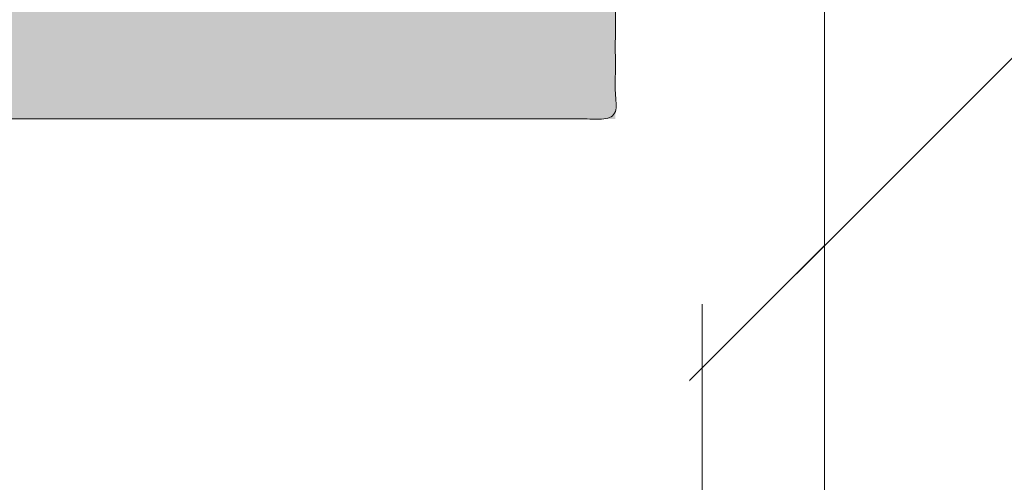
# Model space of a CAD drawing. Header units: inches. Extents: x -471 to -284, y -222 to 20.
# Tile 12 of 54: x -394.484 to -392.901, y 8.649 to 9.393. Entities that reach past the tile are written whole.
import ezdxf

# ---------------------------------------------------------------- set-up
doc = ezdxf.new("R2010")
doc.units = ezdxf.units.IN
doc.header["$LTSCALE"] = 32
doc.header["$MEASUREMENT"] = 0
doc.linetypes.add('Dash Style-1', pattern=[0.083328, 0.041656, -0.041672])
for name, color, linetype, lineweight in [('Black', 7, 'Continuous', 18), ('DashLine', 7, 'Dash Style-1', 13), ('DashLineFill', 7, 'Dash Style-1', 13), ('Drawing', 7, 'Continuous', 18), ('Metal-DeskStructure', 7, 'Continuous', 13), ('None', 7, 'Continuous', 18), ('SolidLine', 7, 'Continuous', 15), ('Wood_1-H', 7, 'Continuous', 13)]:
    doc.layers.add(name, color=color, linetype=linetype, lineweight=lineweight)
pattern_1 = [(45, (0, 0), (-1.61301565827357, 1.935715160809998), []), (45, (-1.0608, 1.0608), (-0.4723460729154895, 0.4167612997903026), [])]

# ---------------------------------------------------------------- blocks, each defined once
blk = doc.blocks.new('1BRPFY-Leg_Plate (2D)')
at = {"layer": 'DashLineFill', "linetype": 'Continuous', "lineweight": 13}
h = blk.add_hatch(dxfattribs=at)
h.set_pattern_fill('Steel', color=253, style=0, pattern_type=2)
h.set_pattern_definition(pattern_1)
edge = h.paths.add_edge_path()
edge.add_arc((-1.704724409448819, -1.704724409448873), 0.125984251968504, 179.9999999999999, 269.9999999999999)
edge.add_line((-1.704724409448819, -1.830708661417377), (1.704724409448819, -1.830708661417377))
edge.add_arc((1.704724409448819, -1.704724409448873), 0.125984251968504, 270.0000000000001, 360.0000000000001)
edge.add_line((1.830708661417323, -1.704724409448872), (1.830708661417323, 1.704724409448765))
edge.add_arc((1.704724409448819, 1.704724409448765), 0.1259842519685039, 0, 90)
edge.add_line((1.704724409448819, 1.830708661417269), (-1.704724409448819, 1.830708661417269))
edge.add_arc((-1.704724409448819, 1.704724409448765), 0.1259842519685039, 90, 180)
edge.add_line((-1.830708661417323, 1.704724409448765), (-1.830708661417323, -1.704724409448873))
at = {"layer": 'DashLineFill', "flags": 128}
blk.add_lwpolyline([(-1.830708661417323, -1.704724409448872, 0.414213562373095), (-1.704724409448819, -1.830708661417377), (1.704724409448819, -1.830708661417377, 0.414213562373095), (1.830708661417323, -1.704724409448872), (1.830708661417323, 1.704724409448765, 0.414213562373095), (1.704724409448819, 1.830708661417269), (-1.704724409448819, 1.830708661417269, 0.414213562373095), (-1.830708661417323, 1.704724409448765)], format="xyb", close=True, dxfattribs=at)
at = {"layer": 'SolidLine', "flags": 128}
blk.add_lwpolyline([(1.279527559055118, -1.118110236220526), (1.295349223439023, -1.118887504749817), (1.31101851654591, -1.121211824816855), (1.326384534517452, -1.125060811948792), (1.341299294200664, -1.130397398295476), (1.355619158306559, -1.137170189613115), (1.369206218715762, -1.145313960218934), (1.381929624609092, -1.154750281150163), (1.393666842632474, -1.165388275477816), (1.404304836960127, -1.177125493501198), (1.413741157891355, -1.189848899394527), (1.421884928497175, -1.203435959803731), (1.428657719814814, -1.217755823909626), (1.433994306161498, -1.232670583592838), (1.437843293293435, -1.24803660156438), (1.440167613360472, -1.263705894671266), (1.440944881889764, -1.279527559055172), (1.440167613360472, -1.295349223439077), (1.437843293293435, -1.311018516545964), (1.433994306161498, -1.326384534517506), (1.428657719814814, -1.341299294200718), (1.421884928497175, -1.355619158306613), (1.413741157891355, -1.369206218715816), (1.404304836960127, -1.381929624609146), (1.393666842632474, -1.393666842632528), (1.381929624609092, -1.404304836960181), (1.369206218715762, -1.413741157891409), (1.355619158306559, -1.421884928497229), (1.341299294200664, -1.428657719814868), (1.326384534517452, -1.433994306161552), (1.31101851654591, -1.437843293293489), (1.295349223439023, -1.440167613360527), (1.279527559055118, -1.440944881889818), (1.263705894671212, -1.440167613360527), (1.248036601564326, -1.437843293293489), (1.232670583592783, -1.433994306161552), (1.217755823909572, -1.428657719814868), (1.203435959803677, -1.421884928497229), (1.189848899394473, -1.413741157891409), (1.177125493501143, -1.404304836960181), (1.165388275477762, -1.393666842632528), (1.154750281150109, -1.381929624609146), (1.14531396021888, -1.369206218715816), (1.137170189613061, -1.355619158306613), (1.130397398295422, -1.341299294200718), (1.125060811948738, -1.326384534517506), (1.121211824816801, -1.311018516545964), (1.118887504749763, -1.295349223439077), (1.118110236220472, -1.279527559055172), (1.118887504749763, -1.263705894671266), (1.121211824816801, -1.24803660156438), (1.125060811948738, -1.232670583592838), (1.130397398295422, -1.217755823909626), (1.137170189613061, -1.203435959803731), (1.14531396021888, -1.189848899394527), (1.154750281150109, -1.177125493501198), (1.165388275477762, -1.165388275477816), (1.177125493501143, -1.154750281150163), (1.189848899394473, -1.145313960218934), (1.203435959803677, -1.137170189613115), (1.217755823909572, -1.130397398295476), (1.232670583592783, -1.125060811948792), (1.248036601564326, -1.121211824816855), (1.263705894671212, -1.118887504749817)], close=True, dxfattribs=at)
blk = doc.blocks.new('1BRPX8-Util_Bkt_Lg-F (2D)')
at = {"layer": 'DashLineFill', "linetype": 'Continuous', "lineweight": 13}
h = blk.add_hatch(dxfattribs=at)
h.set_pattern_fill('Steel', color=253, style=0, pattern_type=2)
h.set_pattern_definition(pattern_1)
edge = h.paths.add_edge_path()
edge.add_line((-4.468503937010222, 7.405511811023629), (-3.129921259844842, 7.405511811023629))
edge.add_line((-3.129921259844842, 7.405511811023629), (-3.129921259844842, -2.011811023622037))
edge.add_line((-3.129921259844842, -2.011811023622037), (-4.468503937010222, -2.011811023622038))
edge.add_line((-4.468503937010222, -2.011811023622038), (-4.468503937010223, -2.145669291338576))
edge.add_line((-4.468503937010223, -2.145669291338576), (-2.421259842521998, -2.145669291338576))
edge.add_line((-2.421259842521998, -2.145669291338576), (-2.421259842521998, -2.523622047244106))
edge.add_arc((-2.303149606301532, -2.523622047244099), 0.1181102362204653, 180.0000000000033, 270.0000000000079)
edge.add_line((-2.303149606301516, -2.641732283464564), (2.303149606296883, -2.641732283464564))
edge.add_arc((2.303149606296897, -2.523622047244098), 0.1181102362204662, 269.9999999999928, 359.9999999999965)
edge.add_line((2.421259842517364, -2.523622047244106), (2.421259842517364, -2.145669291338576))
edge.add_line((2.421259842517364, -2.145669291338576), (4.46850393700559, -2.145669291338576))
edge.add_line((4.46850393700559, -2.145669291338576), (4.46850393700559, -2.011811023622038))
edge.add_line((4.46850393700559, -2.011811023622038), (3.129921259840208, -2.011811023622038))
edge.add_line((3.129921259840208, -2.011811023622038), (3.129921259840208, 7.405511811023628))
edge.add_line((3.129921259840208, 7.405511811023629), (4.46850393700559, 7.405511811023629))
edge.add_line((4.46850393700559, 7.405511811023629), (4.46850393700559, 7.539370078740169))
edge.add_line((4.46850393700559, 7.539370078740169), (2.421259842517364, 7.539370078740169))
edge.add_line((2.421259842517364, 7.539370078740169), (2.421259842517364, 7.917322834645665))
edge.add_arc((2.30314960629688, 7.917322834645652), 0.1181102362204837, 6.452788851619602e-12, 89.99999999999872)
edge.add_line((2.303149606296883, 8.035433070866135), (-2.303149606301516, 8.035433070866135))
edge.add_arc((-2.303149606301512, 7.91732283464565), 0.1181102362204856, 90.00000000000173, 179.9999999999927)
edge.add_line((-2.421259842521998, 7.917322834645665), (-2.421259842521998, 7.539370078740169))
edge.add_line((-2.421259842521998, 7.539370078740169), (-4.468503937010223, 7.539370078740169))
edge.add_line((-4.468503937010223, 7.539370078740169), (-4.468503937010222, 7.405511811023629))
at = {"layer": 'SolidLine', "flags": 128}
blk.add_lwpolyline([(1.279527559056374, -1.154964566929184), (1.292122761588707, -1.155583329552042), (1.304596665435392, -1.157433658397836), (1.316829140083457, -1.16049773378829), (1.32870238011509, -1.164746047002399), (1.340102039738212, -1.170137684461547), (1.350918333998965, -1.176620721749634), (1.361047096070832, -1.184132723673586), (1.370390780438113, -1.192601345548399), (1.378859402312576, -1.201945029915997), (1.38637140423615, -1.212073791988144), (1.392854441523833, -1.22289008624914), (1.398246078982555, -1.234289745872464), (1.40249439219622, -1.246162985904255), (1.405558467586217, -1.258395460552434), (1.407408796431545, -1.270869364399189), (1.408027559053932, -1.283464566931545), (1.407408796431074, -1.296059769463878), (1.40555846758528, -1.308533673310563), (1.402494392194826, -1.320766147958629), (1.398246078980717, -1.332639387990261), (1.392854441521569, -1.344039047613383), (1.386371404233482, -1.354855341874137), (1.37885940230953, -1.364984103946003), (1.370390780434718, -1.374327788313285), (1.361047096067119, -1.382796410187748), (1.350918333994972, -1.390308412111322), (1.340102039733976, -1.396791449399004), (1.328702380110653, -1.402183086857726), (1.316829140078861, -1.406431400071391), (1.304596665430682, -1.409495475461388), (1.292122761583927, -1.411345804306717), (1.279527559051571, -1.411964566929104), (1.266932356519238, -1.411345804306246), (1.254458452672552, -1.409495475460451), (1.242225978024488, -1.406431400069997), (1.230352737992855, -1.402183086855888), (1.218953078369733, -1.39679144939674), (1.208136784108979, -1.390308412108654), (1.198008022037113, -1.382796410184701), (1.188664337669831, -1.374327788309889), (1.180195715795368, -1.364984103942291), (1.172683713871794, -1.354855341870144), (1.166200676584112, -1.344039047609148), (1.16080903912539, -1.332639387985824), (1.156560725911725, -1.320766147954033), (1.153496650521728, -1.308533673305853), (1.151646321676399, -1.296059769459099), (1.151027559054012, -1.283464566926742), (1.15164632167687, -1.27086936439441), (1.153496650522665, -1.258395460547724), (1.156560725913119, -1.246162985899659), (1.160809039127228, -1.234289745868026), (1.166200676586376, -1.222890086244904), (1.172683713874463, -1.21207379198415), (1.180195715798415, -1.201945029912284), (1.188664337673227, -1.192601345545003), (1.198008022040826, -1.18413272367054), (1.208136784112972, -1.176620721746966), (1.218953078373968, -1.170137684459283), (1.230352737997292, -1.164746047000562), (1.242225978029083, -1.160497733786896), (1.254458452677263, -1.157433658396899), (1.266932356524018, -1.155583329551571)], close=True, dxfattribs=at)
blk = doc.blocks.new('Slate-LegBrace (2D)')
at = {"layer": 'DashLineFill', "linetype": 'Continuous', "lineweight": 13}
h = blk.add_hatch(dxfattribs=at)
h.set_pattern_fill('Steel', color=253, style=0, pattern_type=2)
h.set_pattern_definition(pattern_1)
edge = h.paths.add_edge_path()
edge.add_line((-2.199587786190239, -0.1351515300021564), (-1.374775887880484, -0.1351515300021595))
edge.add_arc((3.636636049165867e-15, -0.01355418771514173), 1.380142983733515, 185.0545920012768, 354.9454079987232)
edge.add_line((1.374775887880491, -0.13515153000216), (2.199718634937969, -0.1351515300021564))
edge.add_arc((6.54243738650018e-05, -0.01705725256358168), 2.202821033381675, 183.0731271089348, 356.92687289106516, ccw=False)
h = blk.add_hatch(dxfattribs=at)
h.set_pattern_fill('Steel', color=253, style=0, pattern_type=2)
h.set_pattern_definition(pattern_1)
edge = h.paths.add_edge_path()
edge.add_line((2.191696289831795, -0.2375138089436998), (1.463739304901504, -0.2375137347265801))
edge.add_arc((-6.542437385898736e-05, -0.01704129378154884), 1.480314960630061, 188.5652811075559, 351.4347188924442, ccw=False)
edge.add_line((-1.463870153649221, -0.2375137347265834), (-2.191827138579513, -0.2375138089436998))
edge.add_line((-2.191827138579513, -0.2375138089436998), (-2.199718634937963, -0.1351515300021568))
edge.add_line((-2.199718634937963, -0.1351515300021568), (-1.374775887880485, -0.1351515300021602))
edge.add_arc((2.937282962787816e-15, -0.01355418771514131), 1.380142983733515, 185.0545920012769, 354.9454079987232)
edge.add_line((1.37477588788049, -0.1351515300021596), (2.199587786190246, -0.1351515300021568))
edge.add_line((2.199587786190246, -0.1351515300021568), (2.191696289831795, -0.2375138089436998))
at = {"layer": 'DashLineFill', "flags": 128}
for points in [[(2.191696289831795, -0.2375138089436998), (1.463739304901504, -0.2375137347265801, -0.860662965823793), (-1.463870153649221, -0.2375137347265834), (-2.191827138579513, -0.2375138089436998), (-2.199718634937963, -0.1351515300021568), (-1.374775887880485, -0.1351515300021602, 0.9154551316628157), (1.37477588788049, -0.1351515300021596), (2.199587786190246, -0.1351515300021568)], [(-2.199587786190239, -0.1351515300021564), (-1.374775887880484, -0.1351515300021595, 0.9154551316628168), (1.374775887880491, -0.13515153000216), (2.199718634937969, -0.1351515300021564, -0.9477524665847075)]]:
    blk.add_lwpolyline(points, format="xyb", close=True, dxfattribs=at)
blk = doc.blocks.new('TLLegSleeve (2D)')
at = {"layer": 'DashLineFill', "linetype": 'Continuous', "lineweight": 13}
h = blk.add_hatch(dxfattribs=at)
h.set_pattern_fill('Steel', color=253, style=0, pattern_type=2)
h.set_pattern_definition(pattern_1)
edge = h.paths.add_edge_path()
edge.add_line((1.08267716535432, 1.402343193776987), (1.08267716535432, 2.913385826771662))
edge.add_arc((-1.707523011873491e-13, 2.913385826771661), 1.08267716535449, 4.479377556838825e-14, 180)
edge.add_line((-1.082677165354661, 2.913385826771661), (-1.08267716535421, 1.402343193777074))
edge.add_arc((-1.332267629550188e-15, 2.886579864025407e-15), 1.771653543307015, 127.6698869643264, 412.330113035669)
edge.add_line((1.08267716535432, 1.402343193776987), (1.08267716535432, 1.402343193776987))
edge = h.paths.add_edge_path()
edge.add_arc((1.665334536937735e-15, 2.91338582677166), 0.7480314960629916, 180, 360)
edge.add_arc((1.665334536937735e-15, 2.91338582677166), 0.7480314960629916, 9.54166404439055e-15, 180)
edge.add_line((-0.7480314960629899, 2.91338582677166), (-0.7480314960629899, 2.91338582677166))
edge = h.paths.add_edge_path()
edge.add_arc((-1.723066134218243e-13, 5.70119602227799e-16), 1.437007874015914, 180, 360)
edge.add_arc((-1.723066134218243e-13, 9.149983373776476e-17), 1.437007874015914, 9.541664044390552e-15, 180)
edge.add_line((-1.437007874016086, 3.308097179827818e-16), (-1.437007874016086, 3.308097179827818e-16))
at = {"layer": 'DashLine', "color": 8, "flags": 128}
blk.add_lwpolyline([(1.653543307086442, 1.118599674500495e-14), (1.645581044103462, -0.1620755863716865), (1.621770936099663, -0.3225902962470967), (1.582342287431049, -0.4799982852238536), (1.527674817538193, -0.6327836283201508), (1.45829500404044, -0.7794749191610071), (1.374871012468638, -0.9186594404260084), (1.278206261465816, -1.048996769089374), (1.169231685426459, -1.169231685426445), (1.048996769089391, -1.278206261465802), (0.918659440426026, -1.374871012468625), (0.7794749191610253, -1.458295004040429), (0.6327836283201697, -1.527674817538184), (0.4799982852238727, -1.582342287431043), (0.3225902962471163, -1.621770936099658), (0.1620755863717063, -1.645581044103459), (8.723964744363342e-15, -1.653543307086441), (-0.162075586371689, -1.645581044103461), (-0.3225902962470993, -1.621770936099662), (-0.4799982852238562, -1.582342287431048), (-0.6327836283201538, -1.527674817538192), (-0.7794749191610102, -1.458295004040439), (-0.9186594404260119, -1.374871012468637), (-1.048996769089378, -1.278206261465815), (-1.169231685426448, -1.169231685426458), (-1.278206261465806, -1.048996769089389), (-1.374871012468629, -0.9186594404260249), (-1.458295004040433, -0.7794749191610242), (-1.527674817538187, -0.6327836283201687), (-1.582342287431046, -0.4799982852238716), (-1.621770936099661, -0.3225902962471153), (-1.645581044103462, -0.1620755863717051), (-1.653543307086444, -7.741682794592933e-15), (-1.645581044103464, 0.1620755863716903), (-1.621770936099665, 0.3225902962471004), (-1.582342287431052, 0.4799982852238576), (-1.527674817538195, 0.6327836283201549), (-1.458295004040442, 0.7794749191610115), (-1.37487101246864, 0.918659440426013), (-1.278206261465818, 1.048996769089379), (-1.169231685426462, 1.169231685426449), (-1.048996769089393, 1.278206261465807), (-0.9186594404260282, 1.37487101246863), (-0.7794749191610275, 1.458295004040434), (-0.6327836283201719, 1.527674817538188), (-0.479998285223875, 1.582342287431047), (-0.3225902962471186, 1.621770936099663), (-0.1620755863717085, 1.645581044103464), (-1.096189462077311e-14, 1.653543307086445), (0.1620755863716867, 1.645581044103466), (0.3225902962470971, 1.621770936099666), (0.479998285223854, 1.582342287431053), (0.6327836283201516, 1.527674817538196), (0.7794749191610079, 1.458295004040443), (0.9186594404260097, 1.374871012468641), (1.048996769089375, 1.278206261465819), (1.169231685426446, 1.169231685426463), (1.278206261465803, 1.048996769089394), (1.374871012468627, 0.9186594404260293), (1.458295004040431, 0.7794749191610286), (1.527674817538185, 0.6327836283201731), (1.582342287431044, 0.4799982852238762), (1.621770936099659, 0.3225902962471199), (1.64558104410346, 0.1620755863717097)], close=True, dxfattribs=at)
at = {"layer": 'DashLineFill', "flags": 128}
for points in [[(1.08267716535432, 1.402343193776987), (1.08267716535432, 2.913385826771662, 0.9999999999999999), (-1.082677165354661, 2.913385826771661), (-1.08267716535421, 1.402343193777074, 2.931618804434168), (1.08267716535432, 1.402343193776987)], [(-1.437007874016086, 3.308097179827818e-16, 0.9999999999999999), (1.437007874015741, 3.308097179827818e-16, 0.9999999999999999), (-1.437007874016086, 3.308097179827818e-16)]]:
    blk.add_lwpolyline(points, format="xyb", close=True, dxfattribs=at)
blk = doc.blocks.new('Group-56')
at = {"layer": 'SolidLine', "flags": 128}
blk.add_lwpolyline([(7.34251968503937, -8.30708661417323, -0.414213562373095), (9.05511811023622, -6.594488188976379, -0.414213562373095), (10.76771653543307, -8.30708661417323, -0.414213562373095), (9.05511811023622, -10.01968503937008, -0.414213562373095)], format="xyb", close=True, dxfattribs=at)
at = {"layer": 'Wood_1-H', "color": 7}
for name in ['1BRPX8-Util_Bkt_Lg-F (2D)', 'TLLegSleeve (2D)', 'Slate-LegBrace (2D)', '1BRPFY-Leg_Plate (2D)']:
    blk.add_blockref(name, (9.05511811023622, -8.30708661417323), dxfattribs=at)
blk = doc.blocks.new('Group-59')
at = {"layer": 'DashLineFill', "linetype": 'Continuous', "lineweight": 13}
h = blk.add_hatch(dxfattribs=at)
h.set_pattern_fill('Steel', color=253, style=0, pattern_type=2)
h.set_pattern_definition(pattern_1)
h.paths.add_polyline_path([(-2.066929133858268, 1.397637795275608), (2.066929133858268, 1.397637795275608), (2.066929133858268, 0.1377952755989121), (2.106299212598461, 0.1377952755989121), (2.106299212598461, -0.1377952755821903), (2.066929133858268, -0.1377952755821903), (2.066929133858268, -5.275590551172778), (2.106299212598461, -5.275590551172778), (2.106299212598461, -5.55118110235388), (2.066929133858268, -5.55118110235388), (2.066929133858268, -5.82677165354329), (-2.066929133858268, -5.82677165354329), (-2.066929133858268, -5.55118110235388), (-2.106299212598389, -5.55118110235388), (-2.106299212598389, -5.275590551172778), (-2.066929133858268, -5.275590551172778), (-2.066929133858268, -0.1377952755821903), (-2.106299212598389, -0.1377952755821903), (-2.106299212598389, 0.1377952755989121), (-2.066929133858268, 0.1377952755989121)])
at = {"layer": 'DashLineFill', "flags": 128}
blk.add_lwpolyline([(-2.066929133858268, 1.397637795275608), (2.066929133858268, 1.397637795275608), (2.066929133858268, 0.1377952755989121), (2.106299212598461, 0.1377952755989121), (2.106299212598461, -0.1377952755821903), (2.066929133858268, -0.1377952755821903), (2.066929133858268, -5.275590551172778), (2.106299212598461, -5.275590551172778), (2.106299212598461, -5.55118110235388), (2.066929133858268, -5.55118110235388), (2.066929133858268, -5.82677165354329), (-2.066929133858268, -5.82677165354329), (-2.066929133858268, -5.55118110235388), (-2.106299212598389, -5.55118110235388), (-2.106299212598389, -5.275590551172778), (-2.066929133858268, -5.275590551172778), (-2.066929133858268, -0.1377952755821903), (-2.106299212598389, -0.1377952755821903), (-2.106299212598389, 0.1377952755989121), (-2.066929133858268, 0.1377952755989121)], close=True, dxfattribs=at)
blk = doc.blocks.new('TL14_upper_leg (2D)')
at = {"layer": 'DashLine', "color": 7}
blk.add_blockref('Group-59', (0, 0), dxfattribs=at)
blk = doc.blocks.new('1BRPT9-Bracket (2D)')
at = {"layer": 'DashLineFill', "linetype": 'Continuous', "lineweight": 13}
h = blk.add_hatch(dxfattribs=at)
h.set_pattern_fill('Steel', color=253, style=0, pattern_type=2)
h.set_pattern_definition(pattern_1)
edge = h.paths.add_edge_path()
edge.add_arc((1.677931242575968, -8.488188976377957), 0.2519685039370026, 269.999999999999, 360.0000000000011)
edge.add_line((1.929899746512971, -8.488188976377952), (1.929899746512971, -7.480314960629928))
edge.add_line((1.929899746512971, -7.480314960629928), (2.323600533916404, -7.480314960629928))
edge.add_line((2.323600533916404, -7.480314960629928), (2.323600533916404, 7.461135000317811))
edge.add_line((2.323600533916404, 7.461135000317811), (1.929899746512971, 7.480314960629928))
edge.add_line((1.929899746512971, 7.480314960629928), (1.929899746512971, 8.488188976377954))
edge.add_arc((1.677931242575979, 8.488188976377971), 0.2519685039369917, 359.999999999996, 450.0000000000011)
edge.add_line((1.677931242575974, 8.740157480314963), (-2.32206875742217, 8.740157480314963))
edge.add_line((-2.32206875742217, 8.740157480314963), (-2.32206875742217, -8.74015748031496))
edge.add_line((-2.32206875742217, -8.74015748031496), (1.677931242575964, -8.74015748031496))
at = {"layer": 'DashLineFill'}
blk.add_line((2.126750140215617, 7.461135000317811), (2.126750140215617, -7.480314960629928), dxfattribs=at)
at = {"layer": 'DashLineFill', "flags": 128}
blk.add_lwpolyline([(1.677931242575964, -8.74015748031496, 0.4142135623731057), (1.929899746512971, -8.488188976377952), (1.929899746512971, -7.480314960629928), (2.323600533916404, -7.480314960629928), (2.323600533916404, 7.461135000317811), (1.929899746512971, 7.480314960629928), (1.929899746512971, 8.488188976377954, 0.4142135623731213), (1.677931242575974, 8.740157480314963), (-2.32206875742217, 8.740157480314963), (-2.32206875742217, -8.74015748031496)], format="xyb", close=True, dxfattribs=at)
blk = doc.blocks.new('Group-81')
at = {"layer": 'Metal-DeskStructure', "linetype": 'Continuous', "lineweight": 0, "true_color": 0xff0000}
blk.add_hatch(color=1, dxfattribs=at).paths.add_polyline_path([(1.987219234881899, -0.9301181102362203), (1.987219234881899, -1.274606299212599), (0.4025735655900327, -1.274606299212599), (0.4023214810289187, -1.244883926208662), (0.4031795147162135, -1.21546436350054), (0.4051476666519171, -1.186347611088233), (0.4082259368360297, -1.15753366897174), (0.4124143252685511, -1.129022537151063), (0.4177128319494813, -1.1008142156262), (0.4241214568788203, -1.072908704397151), (0.4316402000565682, -1.045306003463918), (0.4455088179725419, -1.000302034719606), (0.4612781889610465, -0.9557186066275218), (0.4789483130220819, -0.9115557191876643), (0.4985191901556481, -0.8678133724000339), (0.5199908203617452, -0.8244915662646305), (0.543363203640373, -0.7815903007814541), (0.5686363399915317, -0.7391095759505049), (0.5958102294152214, -0.6970493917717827), (0.6262305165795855, -0.6545855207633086), (0.6612428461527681, -0.6108937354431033), (0.7008472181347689, -0.5659740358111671), (0.7450436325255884, -0.5198264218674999), (0.793832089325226, -0.4724508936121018), (0.847212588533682, -0.4238474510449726), (0.9051851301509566, -0.3740160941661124), (0.9677497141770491, -0.3229568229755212), (1.064241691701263, -0.2345473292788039), (1.152407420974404, -0.1517895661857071), (1.232246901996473, -0.07468353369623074), (1.303760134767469, -0.003229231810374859), (1.366947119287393, 0.06257333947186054), (1.421807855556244, 0.1227241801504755), (1.468342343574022, 0.1772232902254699), (1.506550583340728, 0.2260706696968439), (1.538467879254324, 0.2720417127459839), (1.566129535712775, 0.3179118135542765), (1.589535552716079, 0.3636809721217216), (1.608685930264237, 0.4093491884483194), (1.623580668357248, 0.4549164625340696), (1.634219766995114, 0.5003827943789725), (1.640603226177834, 0.5457481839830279), (1.642731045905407, 0.5910126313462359), (1.640973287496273, 0.6332243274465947), (1.635700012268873, 0.6737371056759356), (1.626911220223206, 0.7125509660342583), (1.614606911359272, 0.7496659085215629), (1.598787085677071, 0.7850819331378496), (1.579451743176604, 0.8187990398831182), (1.556600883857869, 0.8508172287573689), (1.530234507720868, 0.8811364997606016), (1.501059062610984, 0.9087644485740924), (1.469780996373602, 0.9327086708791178), (1.436400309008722, 0.9529691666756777), (1.400917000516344, 0.9695459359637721), (1.363331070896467, 0.9824389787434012), (1.323642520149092, 0.991648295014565), (1.281851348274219, 0.9971738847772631), (1.237957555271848, 0.9990157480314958), (1.191254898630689, 0.9970140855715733), (1.146957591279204, 0.9910090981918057), (1.105065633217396, 0.981000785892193), (1.065579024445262, 0.9669891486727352), (1.028497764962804, 0.9489741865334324), (0.993821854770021, 0.9269558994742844), (0.9615512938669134, 0.9009342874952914), (0.9316860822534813, 0.8709093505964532), (0.9047981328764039, 0.837352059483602), (0.8814593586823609, 0.8007333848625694), (0.8616697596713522, 0.7610533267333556), (0.8454293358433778, 0.7183118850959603), (0.8327380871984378, 0.6725090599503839), (0.8235960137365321, 0.6236448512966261), (0.8180031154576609, 0.571719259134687), (0.8159593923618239, 0.5167322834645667), (0.4714712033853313, 0.5856299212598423), (0.4819337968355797, 0.6671096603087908), (0.4977117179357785, 0.7436104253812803), (0.5188049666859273, 0.8151322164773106), (0.5452135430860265, 0.8816750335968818), (0.5769374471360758, 0.943238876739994), (0.6139766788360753, 0.9998237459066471), (0.656331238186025, 1.051429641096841), (0.7040011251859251, 1.098056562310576), (0.7564817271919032, 1.139435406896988), (0.8132684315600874, 1.175297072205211), (0.874361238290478, 1.205641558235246), (0.9397601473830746, 1.230468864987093), (1.009465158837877, 1.249778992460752), (1.083476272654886, 1.263571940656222), (1.161793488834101, 1.271847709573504), (1.244416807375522, 1.274606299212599), (1.328024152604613, 1.271486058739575), (1.407140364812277, 1.262125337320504), (1.481765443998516, 1.246524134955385), (1.551899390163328, 1.22468245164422), (1.617542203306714, 1.196600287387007), (1.678693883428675, 1.162277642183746), (1.735354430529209, 1.121714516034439), (1.787523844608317, 1.074910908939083), (1.834327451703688, 1.023481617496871), (1.874890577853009, 0.9690414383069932), (1.909213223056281, 0.9115903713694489), (1.937295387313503, 0.8511284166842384), (1.959137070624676, 0.7876555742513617), (1.9747382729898, 0.7211718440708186), (1.984098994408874, 0.6516772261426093), (1.987219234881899, 0.5791717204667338), (1.986294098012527, 0.5418296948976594), (1.983518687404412, 0.5046222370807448), (1.978893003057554, 0.4675493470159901), (1.972417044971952, 0.4306110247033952), (1.964090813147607, 0.3938072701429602), (1.953914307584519, 0.357138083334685), (1.941887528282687, 0.3206034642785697), (1.928010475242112, 0.2842034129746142), (1.911980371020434, 0.2476351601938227), (1.893494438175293, 0.2105959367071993), (1.87255267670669, 0.173085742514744), (1.849155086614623, 0.1351045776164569), (1.823301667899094, 0.09665244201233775), (1.794992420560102, 0.05772933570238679), (1.764227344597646, 0.0183352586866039), (1.731006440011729, -0.02152978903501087), (1.694017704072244, -0.06341332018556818), (1.651949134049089, -0.1088628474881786), (1.604800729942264, -0.1578783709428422), (1.552572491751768, -0.210459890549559), (1.495264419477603, -0.2666074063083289), (1.432876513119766, -0.3263209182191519), (1.365408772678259, -0.3896004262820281), (1.292861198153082, -0.4564459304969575), (1.229909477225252, -0.5112058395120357), (1.173467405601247, -0.5613736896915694), (1.123534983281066, -0.6069494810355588), (1.080112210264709, -0.6479332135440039), (1.043199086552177, -0.6843248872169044), (1.012795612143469, -0.7161245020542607), (0.9889017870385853, -0.7433320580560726), (0.9715176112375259, -0.76594755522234), (0.9576994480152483, -0.7862922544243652), (0.9445036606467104, -0.8066874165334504), (0.9319302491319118, -0.8271330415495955), (0.9199792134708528, -0.8476291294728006), (0.9086505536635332, -0.8681756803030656), (0.8979442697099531, -0.8887726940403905), (0.8878603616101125, -0.9094201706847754), (0.8783988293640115, -0.9301181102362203)])
at = {"layer": 'Metal-DeskStructure', "color": 7}
blk.add_open_spline([(1.987219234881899, -0.9301181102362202), (1.987219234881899, -1.102362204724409), (1.987219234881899, -1.274606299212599), (1.194896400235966, -1.274606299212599), (0.4025735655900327, -1.274606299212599), (0.399344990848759, -1.155111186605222), (0.4316402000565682, -1.045306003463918), (0.4833131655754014, -0.8644490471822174), (0.7083072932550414, -0.529649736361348), (0.9677497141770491, -0.3229568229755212), (1.370370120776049, 0.04198461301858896), (1.642731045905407, 0.4101567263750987), (1.642731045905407, 0.7632572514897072), (1.417737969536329, 0.9990157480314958), (1.04633623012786, 0.9990157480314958), (0.8170359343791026, 0.7428029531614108), (0.8159593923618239, 0.5167322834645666), (0.6437152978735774, 0.5511811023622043), (0.4714712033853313, 0.5856299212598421), (0.502690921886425, 0.9215068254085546), (0.9053113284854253, 1.274606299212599), (1.587828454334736, 1.274606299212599), (1.987219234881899, 0.8752155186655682), (1.987219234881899, 0.4295344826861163), (1.868801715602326, 0.138872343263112), (1.593211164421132, -0.1819319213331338), (1.292861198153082, -0.4564459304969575), (1.028035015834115, -0.6846696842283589), (0.915000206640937, -0.8472254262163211), (0.8783988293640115, -0.9301181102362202), (1.432809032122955, -0.9301181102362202), (1.987219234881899, -0.9301181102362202)], degree=2, knots=[0, 0, 0, 0.0212862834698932, 0.0212862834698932, 0.1192031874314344, 0.1192031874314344, 0.1339760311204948, 0.1339760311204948, 0.1582533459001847, 0.1825306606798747, 0.1825306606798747, 0.2223012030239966, 0.2620717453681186, 0.2999486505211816, 0.3378255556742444, 0.3781971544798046, 0.4185687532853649, 0.4185687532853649, 0.4499368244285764, 0.4499368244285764, 0.5101754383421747, 0.5704140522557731, 0.6314176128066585, 0.692421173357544, 0.7232558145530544, 0.7540904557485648, 0.7849250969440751, 0.7849250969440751, 0.8114174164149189, 0.8379097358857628, 0.8379097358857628, 1, 1, 1], dxfattribs=at)
blk = doc.blocks.new('SlateLegLocator-R2')
at = {"color": 255, "linetype": 'Dash Style-1', "lineweight": 5}
blk.add_wipeout([(-2.106299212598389, 1.3779527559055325), (2.10629921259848, 1.3779527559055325), (2.10629921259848, -5.807086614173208), (-2.106299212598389, -5.807086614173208)], dxfattribs=at).dxf.layer = 'Black'
at = {"layer": 'Black', "linetype": 'Dash Style-1', "lineweight": 5, "flags": 128}
blk.add_lwpolyline([(-2.106299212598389, 1.377952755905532), (2.106299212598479, 1.377952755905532), (2.106299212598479, -5.807086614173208), (-2.106299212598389, -5.807086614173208)], close=True, dxfattribs=at)
at = {"layer": 'Metal-DeskStructure', "color": 7}
blk.add_blockref('Group-81', (0, 0), dxfattribs=at)
blk = doc.blocks.new('Group-83')
at = {"layer": 'None', "color": 7}
for name, p in [('1BRPT9-Bracket (2D)', (8.976377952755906, -12.00787401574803)), ('1BRPFY-Leg_Plate (2D)', (8.976377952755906, -8.30708661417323)), ('TL14_upper_leg (2D)', (8.976377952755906, -8.30708661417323))]:
    blk.add_blockref(name, p, dxfattribs=at)
blk.add_blockref('SlateLegLocator-R2', (8.976377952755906, -8.30708661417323), dxfattribs=at)
blk = doc.blocks.new('Group-87')
at = {"layer": 'None'}
blk.add_blockref('Group-56', (0, 0), dxfattribs=at)
blk.add_blockref('Group-83', (0, 0), dxfattribs=at)
blk = doc.blocks.new('SL Credenza Desk (2D)')
at = {"layer": 'None'}
blk.add_blockref('Group-87', (0, 0), dxfattribs=at)
at = {"layer": 'Drawing', "color": 0, "flags": 1}
for tag in ['Tag', 'Catalog', 'Option1', 'Option2', 'Option3', 'Option4', 'Option5', 'Option6', 'Option7', 'Option8', 'Option9', 'Option10', 'Option11', 'Option12', 'Custom', 'FinishGroup', 'Discount', 'Item2', 'Item3', 'Item6', 'Item9', 'Item10', 'Item12', 'Item13', 'Item16', 'Item19', 'Item20', 'Item21', 'Item22', 'Item23', 'Item24', 'Item25', 'Item8', 'Item18', 'Item1', 'Item4', 'Item5', 'Item7', 'Item11', 'Item14', 'Item15', 'Item17']:
    blk.add_attdef(tag, (-44.99146332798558, 3.308073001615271), '', height=0.007086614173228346, dxfattribs=at)

msp = doc.modelspace()

# ---------------------------------------------------------------- block references
at = {"layer": 'Drawing'}
msp.add_blockref('SL Credenza Desk (2D)', (-404.4901574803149, 18.81496062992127), dxfattribs=at)

doc.saveas('drawing.dxf')
